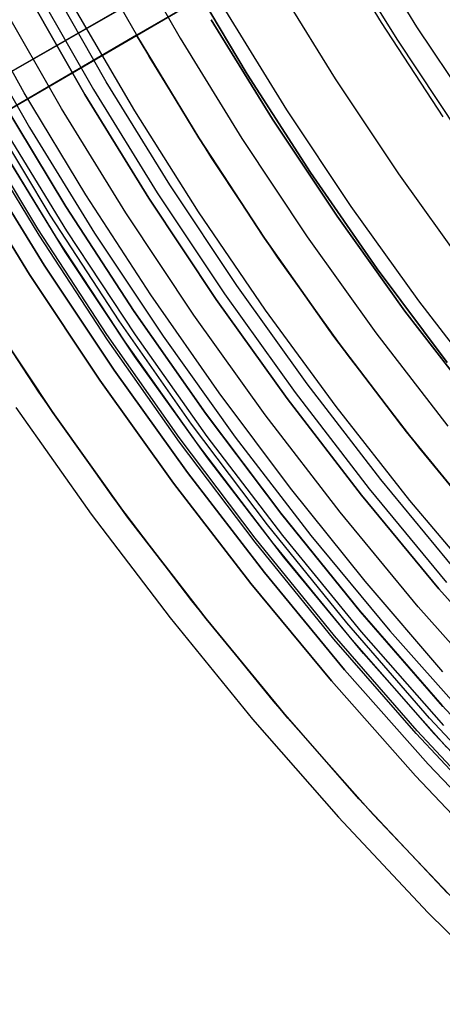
# Model space of a CAD drawing. Header units: millimetres. Extents: x 8926 to 10090, y -5004 to -3986.
# Tile 24 of 256: x 9444 to 9453, y -4408 to -4388. Entities that reach past the tile are written whole.
import ezdxf

# ---------------------------------------------------------------- set-up
doc = ezdxf.new("R2010")
doc.units = ezdxf.units.MM
for name, color, linetype in [('1', 7, 'Continuous'), ('COLOR EXT', 7, 'Continuous'), ('luz', 7, 'Continuous')]:
    doc.layers.add(name, color=color, linetype=linetype)

msp = doc.modelspace()

# ---------------------------------------------------------------- linework, layer by layer
at = {"layer": '1', "color": 29, "true_color": 0x4d342b}
for p, q in [((9463.395, -4378.306, 34.462), (9441.684, -4390.71, 34.462)), ((9442.019, -4391.29, 34.462), (9463.618, -4378.693, 34.462)), ((9446.77, -4388.519, 42.462), (9463.618, -4378.693, 42.462)), ((9455.408, -4383.481, 70.562), (9446.77, -4388.519, 60.562)), ((9441.202, -4390.986, 65.657), (9450.237, -4385.824, 76.062)), ((9450.527, -4386.328, 76.062), (9441.539, -4391.57, 65.657)), ((9451.702, -4388.264, 76.062), (9450.527, -4386.328, 76.062)), ((9446.459, -4387.982, 55.262), (9437.677, -4393, 55.262)), ((9452.943, -4390.157, 76.062), (9451.702, -4388.264, 76.062)), ((9446.77, -4388.519, 55.262), (9438.032, -4393.615, 55.262)), ((9446.77, -4388.519, 42.462), (9448.023, -4390.584, 42.462)), ((9446.77, -4388.519, 60.562), (9446.77, -4388.519, 42.462)), ((9448.002, -4390.552, 60.562), (9446.77, -4388.519, 60.562)), ((9448.023, -4390.584, 51.512), (9446.77, -4388.519, 51.512)), ((9449.303, -4392.541, 60.562), (9448.002, -4390.552, 60.562)), ((9448.023, -4390.584, 42.462), (9449.347, -4392.605, 42.462)), ((9449.347, -4392.605, 51.512), (9448.023, -4390.584, 51.512)), ((9450.672, -4394.484, 60.562), (9449.303, -4392.541, 60.562)), ((9449.347, -4392.605, 42.462), (9450.74, -4394.578, 42.462)), ((9450.74, -4394.578, 51.512), (9449.347, -4392.605, 51.512)), ((9444.8, -4395.699, 46.264), (9443.371, -4393.519, 46.264)), ((9444.8, -4395.699, 34.462), (9443.371, -4393.519, 34.462)), ((9444.8, -4395.699, 40.363), (9443.371, -4393.519, 40.363)), ((9452.106, -4396.379, 60.562), (9450.672, -4394.484, 60.562)), ((9450.74, -4394.578, 42.462), (9452.201, -4396.501, 42.462)), ((9452.201, -4396.501, 51.512), (9450.74, -4394.578, 51.512)), ((9446.303, -4397.828, 46.264), (9444.8, -4395.699, 46.264)), ((9446.303, -4397.828, 34.462), (9444.8, -4395.699, 34.462)), ((9446.303, -4397.828, 40.363), (9444.8, -4395.699, 40.363)), ((9444.341, -4396.011, 65.657), (9445.855, -4398.156, 65.657)), ((9453.604, -4398.225, 60.562), (9452.106, -4396.379, 60.562)), ((9452.201, -4396.501, 42.462), (9453.728, -4398.373, 42.462)), ((9453.728, -4398.373, 51.512), (9452.201, -4396.501, 51.512)), ((9447.88, -4399.904, 46.264), (9446.303, -4397.828, 46.264)), ((9447.88, -4399.904, 34.462), (9446.303, -4397.828, 34.462)), ((9447.88, -4399.904, 40.363), (9446.303, -4397.828, 40.363)), ((9445.855, -4398.156, 65.657), (9447.444, -4400.247, 65.657)), ((9449.528, -4401.924, 46.264), (9447.88, -4399.904, 46.264)), ((9449.528, -4401.924, 34.462), (9447.88, -4399.904, 34.462)), ((9449.528, -4401.924, 40.363), (9447.88, -4399.904, 40.363)), ((9447.444, -4400.247, 65.657), (9449.104, -4402.282, 65.657)), ((9451.245, -4403.885, 46.264), (9449.528, -4401.924, 46.264)), ((9451.245, -4403.885, 34.462), (9449.528, -4401.924, 34.462)), ((9451.245, -4403.885, 40.363), (9449.528, -4401.924, 40.363)), ((9449.104, -4402.282, 65.657), (9450.834, -4404.258, 65.657)), ((9453.03, -4405.785, 46.264), (9451.245, -4403.885, 46.264)), ((9453.03, -4405.785, 34.462), (9451.245, -4403.885, 34.462)), ((9453.03, -4405.785, 40.363), (9451.245, -4403.885, 40.363)), ((9450.834, -4404.258, 65.657), (9452.631, -4406.172, 65.657)), ((9452.631, -4406.172, 65.657), (9454.494, -4408.023, 65.657))]:
    msp.add_line(p, q, dxfattribs=at)
at = {"layer": '1', "color": 250, "true_color": 0x111111}
for p, q in [((9452.013, -4388.597, 61.1), (9450.834, -4386.685, 61.1)), ((9447.02, -4388.946, 47.3), (9445.833, -4386.861, 47.3)), ((9447.02, -4388.946, 56.8), (9445.833, -4386.861, 56.8)), ((9447.02, -4388.946, 52.05), (9445.833, -4386.861, 52.05)), ((9447.792, -4387.274, 45.792), (9448.997, -4389.299, 45.792)), ((9448.997, -4389.299, 45.792), (9447.792, -4387.274, 45.792)), ((9448.271, -4388.204, 56.8), (9449.504, -4390.204, 56.8)), ((9449.504, -4390.204, 58.12), (9448.271, -4388.204, 58.12)), ((9449.504, -4390.204, 57.46), (9448.271, -4388.204, 57.46)), ((9453.257, -4390.467, 61.1), (9452.013, -4388.597, 61.1)), ((9448.279, -4390.988, 47.3), (9447.02, -4388.946, 47.3)), ((9448.279, -4390.988, 56.8), (9447.02, -4388.946, 56.8)), ((9448.279, -4390.988, 52.05), (9447.02, -4388.946, 52.05)), ((9448.997, -4389.299, 45.792), (9450.272, -4391.28, 45.792)), ((9450.272, -4391.28, 45.792), (9448.997, -4389.299, 45.792)), ((9449.504, -4390.204, 56.8), (9450.804, -4392.16, 56.8)), ((9450.804, -4392.16, 58.12), (9449.504, -4390.204, 58.12)), ((9450.804, -4392.16, 57.46), (9449.504, -4390.204, 57.46)), ((9449.608, -4392.986, 47.3), (9448.279, -4390.988, 47.3)), ((9449.608, -4392.986, 56.8), (9448.279, -4390.988, 56.8)), ((9449.608, -4392.986, 52.05), (9448.279, -4390.988, 52.05)), ((9450.272, -4391.28, 45.792), (9451.614, -4393.216, 45.792)), ((9451.614, -4393.216, 45.792), (9450.272, -4391.28, 45.792)), ((9450.804, -4392.16, 56.8), (9452.172, -4394.07, 56.8)), ((9452.172, -4394.07, 58.12), (9450.804, -4392.16, 58.12)), ((9452.172, -4394.07, 57.46), (9450.804, -4392.16, 57.46)), ((9451.005, -4394.937, 47.3), (9449.608, -4392.986, 47.3)), ((9451.005, -4394.937, 56.8), (9449.608, -4392.986, 56.8)), ((9451.005, -4394.937, 52.05), (9449.608, -4392.986, 52.05)), ((9451.614, -4393.216, 45.792), (9453.023, -4395.104, 45.792)), ((9453.023, -4395.104, 45.792), (9451.614, -4393.216, 45.792)), ((9452.172, -4394.07, 56.8), (9453.605, -4395.931, 56.8)), ((9453.605, -4395.931, 58.12), (9452.172, -4394.07, 58.12)), ((9453.605, -4395.931, 57.46), (9452.172, -4394.07, 57.46)), ((9452.468, -4396.838, 47.3), (9451.005, -4394.937, 47.3)), ((9452.468, -4396.838, 56.8), (9451.005, -4394.937, 56.8)), ((9452.468, -4396.838, 52.05), (9451.005, -4394.937, 52.05)), ((9453.996, -4398.688, 47.3), (9452.468, -4396.838, 47.3)), ((9453.996, -4398.688, 56.8), (9452.468, -4396.838, 56.8)), ((9453.996, -4398.688, 52.05), (9452.468, -4396.838, 52.05))]:
    msp.add_line(p, q, dxfattribs=at)
at = {"layer": 'COLOR EXT', "color": 30, "true_color": 0xff8d00}
for p, q in [((9444.509, -4389.674, 19.162), (9443.338, -4387.578, 19.162)), ((9445.749, -4391.73, 19.162), (9444.509, -4389.674, 19.162)), ((9444.054, -4390.314, -29.038), (9445.36, -4392.454, -29.038)), ((9443.839, -4390.442, 21.262), (9445.149, -4392.589, 21.262)), ((9445.332, -4392.876, 34.462), (9444.01, -4390.73, 34.462)), ((9445.332, -4392.876, 27.862), (9444.01, -4390.73, 27.862)), ((9444.616, -4393.334, -29.038), (9443.278, -4391.164, -29.038)), ((9443.278, -4391.164, -31.038), (9444.616, -4393.334, -31.038)), ((9444.616, -4393.334, -30.038), (9443.278, -4391.164, -30.038)), ((9447.057, -4393.744, 19.162), (9445.749, -4391.73, 19.162)), ((9445.36, -4392.454, -29.038), (9446.738, -4394.547, -29.038)), ((9445.149, -4392.589, 21.262), (9446.532, -4394.69, 21.262)), ((9446.727, -4394.974, 34.462), (9445.332, -4392.876, 34.462)), ((9446.727, -4394.974, 27.862), (9445.332, -4392.876, 27.862)), ((9446.028, -4395.457, -29.038), (9444.616, -4393.334, -29.038)), ((9444.616, -4393.334, -31.038), (9446.028, -4395.457, -31.038)), ((9446.028, -4395.457, -30.038), (9444.616, -4393.334, -30.038)), ((9448.431, -4395.713, 19.162), (9447.057, -4393.744, 19.162)), ((9445.081, -4396.11, 34.462), (9443.648, -4393.954, 34.462)), ((9443.648, -4393.954, -31.038), (9445.081, -4396.11, -31.038)), ((9445.081, -4396.11, 1.712), (9443.648, -4393.954, 1.712)), ((9446.532, -4394.69, 21.262), (9447.987, -4396.741, 21.262)), ((9446.738, -4394.547, -29.038), (9448.187, -4396.592, -29.038)), ((9448.195, -4397.023, 34.462), (9446.727, -4394.974, 34.462)), ((9448.195, -4397.023, 27.862), (9446.727, -4394.974, 27.862)), ((9447.512, -4397.53, -29.038), (9446.028, -4395.457, -29.038)), ((9446.028, -4395.457, -31.038), (9447.512, -4397.53, -31.038)), ((9447.512, -4397.53, -30.038), (9446.028, -4395.457, -30.038)), ((9449.87, -4397.635, 19.162), (9448.431, -4395.713, 19.162)), ((9446.589, -4398.215, 34.462), (9445.081, -4396.11, 34.462)), ((9445.081, -4396.11, -31.038), (9446.589, -4398.215, -31.038)), ((9446.589, -4398.215, 1.712), (9445.081, -4396.11, 1.712)), ((9448.187, -4396.592, -29.038), (9449.706, -4398.585, -29.038)), ((9447.987, -4396.741, 21.262), (9449.511, -4398.742, 21.262)), ((9449.732, -4399.02, 34.462), (9448.195, -4397.023, 34.462)), ((9449.732, -4399.02, 27.862), (9448.195, -4397.023, 27.862)), ((9449.067, -4399.55, -29.038), (9447.512, -4397.53, -29.038)), ((9447.512, -4397.53, -31.038), (9449.067, -4399.55, -31.038)), ((9449.067, -4399.55, -30.038), (9447.512, -4397.53, -30.038)), ((9451.372, -4399.508, 19.162), (9449.87, -4397.635, 19.162)), ((9448.168, -4400.267, 34.462), (9446.589, -4398.215, 34.462)), ((9446.589, -4398.215, -31.038), (9448.168, -4400.267, -31.038)), ((9448.168, -4400.267, 1.712), (9446.589, -4398.215, 1.712)), ((9449.706, -4398.585, -29.038), (9451.292, -4400.525, -29.038)), ((9449.511, -4398.742, 21.262), (9451.103, -4400.689, 21.262)), ((9451.337, -4400.963, 34.462), (9449.732, -4399.02, 34.462)), ((9451.337, -4400.963, 27.862), (9449.732, -4399.02, 27.862)), ((9450.691, -4401.515, -29.038), (9449.067, -4399.55, -29.038)), ((9449.067, -4399.55, -31.038), (9450.691, -4401.515, -31.038)), ((9450.691, -4401.515, -30.038), (9449.067, -4399.55, -30.038)), ((9452.936, -4401.33, 19.162), (9451.372, -4399.508, 19.162)), ((9449.817, -4402.263, 34.462), (9448.168, -4400.267, 34.462)), ((9448.168, -4400.267, -31.038), (9449.817, -4402.263, -31.038)), ((9449.817, -4402.263, 1.712), (9448.168, -4400.267, 1.712)), ((9451.292, -4400.525, -29.038), (9452.945, -4402.409, -29.038)), ((9451.103, -4400.689, 21.262), (9452.762, -4402.58, 21.262)), ((9453.008, -4402.849, 34.462), (9451.337, -4400.963, 34.462)), ((9453.008, -4402.849, 27.862), (9451.337, -4400.963, 27.862)), ((9452.381, -4403.424, -29.038), (9450.691, -4401.515, -29.038)), ((9450.691, -4401.515, -31.038), (9452.381, -4403.424, -31.038)), ((9452.381, -4403.424, -30.038), (9450.691, -4401.515, -30.038)), ((9451.534, -4404.201, 34.462), (9449.817, -4402.263, 34.462)), ((9449.817, -4402.263, -31.038), (9451.534, -4404.201, -31.038)), ((9451.534, -4404.201, 1.712), (9449.817, -4402.263, 1.712)), ((9452.762, -4402.58, 21.262), (9454.484, -4404.412, 21.262)), ((9454.137, -4405.273, -29.038), (9452.381, -4403.424, -29.038)), ((9452.381, -4403.424, -31.038), (9454.137, -4405.273, -31.038)), ((9454.137, -4405.273, -30.038), (9452.381, -4403.424, -30.038)), ((9453.317, -4406.079, 34.462), (9451.534, -4404.201, 34.462)), ((9451.534, -4404.201, -31.038), (9453.317, -4406.079, -31.038)), ((9453.317, -4406.079, 1.712), (9451.534, -4404.201, 1.712))]:
    msp.add_line(p, q, dxfattribs=at)
at = {"layer": 'luz', "color": 7, "true_color": 0xffffff}
for p, q in [((9446.468, -4386.513, -29.63), (9447.644, -4388.576, -29.63)), ((9451.235, -4386.447, -29.161), (9452.406, -4388.345, -29.161)), ((9446.16, -4389.456, -26.798), (9444.955, -4387.341, -26.798)), ((9445.73, -4389.711, -26.298), (9444.517, -4387.581, -26.298)), ((9445.73, -4389.711, -23.538), (9444.517, -4387.581, -23.538)), ((9444.517, -4387.581, -24.918), (9445.73, -4389.711, -24.918)), ((9444.692, -4387.485, -31.038), (9445.902, -4389.609, -31.038)), ((9449.561, -4387.44, -30.224), (9450.766, -4389.395, -30.224)), ((9445.257, -4389.991, -31.56), (9444.034, -4387.845, -31.56)), ((9445.515, -4387.967, -26.763), (9446.727, -4390.04, -26.763)), ((9449.795, -4390.017, -29.917), (9448.569, -4388.028, -29.917)), ((9443.376, -4388.205, -31.038), (9444.612, -4390.373, -31.038)), ((9452.406, -4388.345, -29.161), (9453.641, -4390.202, -29.161)), ((9447.644, -4388.576, -29.63), (9448.889, -4390.597, -29.63)), ((9447.437, -4391.527, -26.798), (9446.16, -4389.456, -26.798)), ((9450.766, -4389.395, -30.224), (9452.038, -4391.308, -30.224)), ((9447.016, -4391.797, -26.298), (9445.73, -4389.711, -26.298)), ((9447.016, -4391.797, -23.538), (9445.73, -4389.711, -23.538)), ((9445.73, -4389.711, -24.918), (9447.016, -4391.797, -24.918)), ((9445.902, -4389.609, -31.038), (9447.185, -4391.689, -31.038)), ((9445.033, -4392.138, -24.071), (9443.725, -4389.963, -24.083)), ((9445.033, -4392.138, -24.658), (9443.725, -4389.963, -24.67)), ((9445.033, -4392.138, -26.071), (9443.725, -4389.963, -26.083)), ((9445.033, -4392.138, -26.658), (9443.725, -4389.963, -26.67)), ((9444.034, -4389.783, -23.782), (9445.334, -4391.944, -23.782)), ((9444.047, -4389.804, -23.878), (9445.348, -4391.966, -23.866)), ((9445.348, -4391.966, -24.866), (9444.047, -4389.804, -24.878)), ((9444.047, -4389.804, -23.538), (9445.348, -4391.966, -23.538)), ((9444.047, -4389.804, -25.878), (9445.348, -4391.966, -25.866)), ((9445.348, -4391.966, -26.866), (9444.047, -4389.804, -26.878)), ((9445.348, -4391.966, -29.238), (9444.047, -4389.804, -29.238)), ((9444.047, -4389.804, -25.288), (9445.348, -4391.966, -25.288)), ((9444.047, -4389.804, -27.894), (9445.348, -4391.966, -27.894)), ((9446.553, -4392.094, -31.56), (9445.257, -4389.991, -31.56)), ((9446.727, -4390.04, -26.763), (9448.01, -4392.069, -26.763)), ((9451.089, -4391.963, -29.917), (9449.795, -4390.017, -29.917)), ((9444.785, -4392.416, -24.277), (9443.475, -4390.246, -24.288)), ((9444.785, -4392.416, -24.45), (9443.475, -4390.246, -24.461)), ((9444.785, -4392.416, -26.277), (9443.475, -4390.246, -26.288)), ((9444.785, -4392.416, -26.45), (9443.475, -4390.246, -26.461)), ((9444.806, -4392.543, -24.363), (9443.501, -4390.389, -24.374)), ((9444.806, -4392.543, -26.363), (9443.501, -4390.389, -26.374)), ((9444.612, -4390.373, -31.038), (9445.921, -4392.498, -31.038)), ((9448.889, -4390.597, -29.63), (9450.204, -4392.574, -29.63)), ((9444.911, -4393.145, -31.038), (9443.58, -4390.985, -31.038)), ((9444.911, -4393.145, -29.238), (9443.58, -4390.985, -29.238)), ((9443.58, -4390.985, -30.138), (9444.911, -4393.145, -30.138)), ((9452.038, -4391.308, -30.224), (9453.376, -4393.176, -30.224)), ((9448.785, -4393.554, -26.798), (9447.437, -4391.527, -26.798)), ((9447.185, -4391.689, -31.038), (9448.538, -4393.724, -31.038)), ((9445.334, -4391.944, -23.782), (9446.708, -4394.058, -23.782)), ((9448.373, -4393.838, -26.298), (9447.016, -4391.797, -26.298)), ((9448.373, -4393.838, -23.538), (9447.016, -4391.797, -23.538)), ((9447.016, -4391.797, -24.918), (9448.373, -4393.838, -24.918)), ((9446.417, -4394.267, -24.06), (9445.033, -4392.138, -24.071)), ((9446.417, -4394.267, -24.646), (9445.033, -4392.138, -24.658)), ((9446.417, -4394.267, -26.06), (9445.033, -4392.138, -26.071)), ((9446.417, -4394.267, -26.646), (9445.033, -4392.138, -26.658)), ((9445.348, -4391.966, -23.866), (9446.723, -4394.081, -23.854)), ((9446.723, -4394.081, -24.854), (9445.348, -4391.966, -24.866)), ((9445.348, -4391.966, -23.538), (9446.723, -4394.081, -23.538)), ((9445.348, -4391.966, -25.866), (9446.723, -4394.081, -25.854)), ((9446.723, -4394.081, -26.854), (9445.348, -4391.966, -26.866)), ((9446.723, -4394.081, -29.238), (9445.348, -4391.966, -29.238)), ((9445.348, -4391.966, -25.288), (9446.723, -4394.081, -25.288)), ((9445.348, -4391.966, -27.894), (9446.723, -4394.081, -27.894)), ((9447.921, -4394.15, -31.56), (9446.553, -4392.094, -31.56)), ((9448.01, -4392.069, -26.763), (9449.36, -4394.054, -26.763)), ((9452.45, -4393.863, -29.917), (9451.089, -4391.963, -29.917)), ((9446.169, -4394.54, -24.265), (9444.785, -4392.416, -24.277)), ((9446.169, -4394.54, -24.438), (9444.785, -4392.416, -24.45)), ((9446.169, -4394.54, -26.265), (9444.785, -4392.416, -26.277)), ((9446.169, -4394.54, -26.438), (9444.785, -4392.416, -26.45)), ((9446.184, -4394.651, -24.351), (9444.806, -4392.543, -24.363)), ((9446.184, -4394.651, -26.351), (9444.806, -4392.543, -26.363)), ((9445.921, -4392.498, -31.038), (9447.304, -4394.576, -31.038)), ((9450.204, -4392.574, -29.63), (9451.586, -4394.505, -29.63)), ((9446.316, -4395.258, -31.038), (9444.911, -4393.145, -31.038)), ((9446.316, -4395.258, -29.238), (9444.911, -4393.145, -29.238)), ((9444.911, -4393.145, -30.138), (9446.316, -4395.258, -30.138)), ((9448.538, -4393.724, -31.038), (9449.961, -4395.711, -31.038)), ((9450.202, -4395.533, -26.798), (9448.785, -4393.554, -26.798)), ((9449.8, -4395.831, -26.298), (9448.373, -4393.838, -26.298)), ((9449.8, -4395.831, -23.538), (9448.373, -4393.838, -23.538)), ((9448.373, -4393.838, -24.918), (9449.8, -4395.831, -24.918)), ((9453.875, -4395.716, -29.917), (9452.45, -4393.863, -29.917)), ((9446.708, -4394.058, -23.782), (9448.154, -4396.123, -23.782)), ((9446.723, -4394.081, -23.854), (9448.172, -4396.147, -23.842)), ((9448.172, -4396.147, -24.842), (9446.723, -4394.081, -24.854)), ((9446.723, -4394.081, -23.538), (9448.171, -4396.147, -23.538)), ((9446.723, -4394.081, -25.854), (9448.172, -4396.147, -25.842)), ((9448.172, -4396.147, -26.842), (9446.723, -4394.081, -26.854)), ((9448.171, -4396.147, -29.238), (9446.723, -4394.081, -29.238)), ((9446.723, -4394.081, -25.288), (9448.171, -4396.147, -25.288)), ((9446.723, -4394.081, -27.894), (9448.171, -4396.147, -27.894)), ((9449.36, -4394.054, -26.763), (9450.778, -4395.992, -26.763)), ((9447.873, -4396.346, -24.048), (9446.417, -4394.267, -24.06)), ((9447.873, -4396.346, -24.634), (9446.417, -4394.267, -24.646)), ((9447.873, -4396.346, -26.048), (9446.417, -4394.267, -26.06)), ((9447.873, -4396.346, -26.634), (9446.417, -4394.267, -26.646)), ((9449.359, -4396.159, -31.56), (9447.921, -4394.15, -31.56)), ((9451.586, -4394.505, -29.63), (9453.034, -4396.386, -29.63)), ((9447.626, -4396.615, -24.254), (9446.169, -4394.54, -24.265)), ((9447.626, -4396.615, -24.427), (9446.169, -4394.54, -24.438)), ((9447.626, -4396.615, -26.254), (9446.169, -4394.54, -26.265)), ((9447.626, -4396.615, -26.427), (9446.169, -4394.54, -26.438)), ((9447.634, -4396.711, -24.34), (9446.184, -4394.651, -24.351)), ((9447.634, -4396.711, -26.34), (9446.184, -4394.651, -26.351)), ((9447.304, -4394.576, -31.038), (9448.757, -4396.606, -31.038)), ((9447.793, -4397.321, -31.038), (9446.316, -4395.258, -31.038)), ((9447.793, -4397.321, -29.238), (9446.316, -4395.258, -29.238)), ((9446.316, -4395.258, -30.138), (9447.793, -4397.321, -30.138)), ((9449.961, -4395.711, -31.038), (9451.452, -4397.648, -31.038)), ((9451.686, -4397.461, -26.798), (9450.202, -4395.533, -26.798)), ((9451.295, -4397.773, -26.298), (9449.8, -4395.831, -26.298)), ((9451.295, -4397.773, -23.538), (9449.8, -4395.831, -23.538)), ((9449.8, -4395.831, -24.918), (9451.295, -4397.773, -24.918)), ((9450.778, -4395.992, -26.763), (9452.262, -4397.88, -26.763)), ((9448.154, -4396.123, -23.782), (9449.671, -4398.137, -23.782)), ((9448.171, -4396.147, -23.538), (9449.691, -4398.162, -23.538)), ((9449.691, -4398.162, -29.238), (9448.171, -4396.147, -29.238)), ((9448.171, -4396.147, -25.288), (9449.691, -4398.162, -25.288)), ((9448.171, -4396.147, -27.894), (9449.691, -4398.162, -27.894)), ((9448.172, -4396.147, -23.842), (9449.691, -4398.162, -23.83)), ((9449.691, -4398.162, -24.83), (9448.172, -4396.147, -24.842)), ((9448.172, -4396.147, -25.842), (9449.691, -4398.162, -25.83)), ((9449.691, -4398.162, -26.83), (9448.172, -4396.147, -26.842)), ((9450.865, -4398.116, -31.56), (9449.359, -4396.159, -31.56)), ((9449.402, -4398.373, -24.036), (9447.873, -4396.346, -24.048)), ((9449.402, -4398.373, -24.622), (9447.873, -4396.346, -24.634)), ((9449.402, -4398.373, -26.036), (9447.873, -4396.346, -26.048)), ((9449.402, -4398.373, -26.622), (9447.873, -4396.346, -26.634)), ((9449.154, -4398.638, -24.242), (9447.626, -4396.615, -24.254)), ((9449.154, -4398.638, -24.415), (9447.626, -4396.615, -24.427)), ((9449.154, -4398.638, -26.242), (9447.626, -4396.615, -26.254)), ((9449.154, -4398.638, -26.415), (9447.626, -4396.615, -26.427)), ((9449.154, -4398.719, -24.328), (9447.634, -4396.711, -24.34)), ((9449.154, -4398.719, -26.328), (9447.634, -4396.711, -26.34)), ((9448.757, -4396.606, -31.038), (9450.279, -4398.584, -31.038)), ((9449.341, -4399.332, -31.038), (9447.793, -4397.321, -31.038)), ((9449.341, -4399.332, -29.238), (9447.793, -4397.321, -29.238)), ((9447.793, -4397.321, -30.138), (9449.341, -4399.332, -30.138)), ((9453.236, -4399.338, -26.798), (9451.686, -4397.461, -26.798)), ((9451.452, -4397.648, -31.038), (9453.008, -4399.533, -31.038)), ((9452.856, -4399.663, -26.298), (9451.295, -4397.773, -26.298)), ((9452.856, -4399.663, -23.538), (9451.295, -4397.773, -23.538)), ((9451.295, -4397.773, -24.918), (9452.856, -4399.663, -24.918)), ((9452.262, -4397.88, -26.763), (9453.808, -4399.716, -26.763)), ((9449.671, -4398.137, -23.782), (9451.258, -4400.096, -23.782)), ((9449.691, -4398.162, -23.83), (9451.279, -4400.122, -23.818)), ((9451.279, -4400.122, -24.818), (9449.691, -4398.162, -24.83)), ((9449.691, -4398.162, -23.538), (9451.279, -4400.122, -23.538)), ((9449.691, -4398.162, -25.83), (9451.279, -4400.122, -25.818)), ((9451.279, -4400.122, -26.818), (9449.691, -4398.162, -26.83)), ((9451.279, -4400.122, -29.238), (9449.691, -4398.162, -29.238)), ((9449.691, -4398.162, -25.288), (9451.279, -4400.122, -25.288)), ((9449.691, -4398.162, -27.894), (9451.279, -4400.122, -27.894)), ((9452.438, -4400.02, -31.56), (9450.865, -4398.116, -31.56)), ((9451, -4400.346, -24.024), (9449.402, -4398.373, -24.036)), ((9451, -4400.346, -24.611), (9449.402, -4398.373, -24.622)), ((9451, -4400.346, -26.024), (9449.402, -4398.373, -26.036)), ((9451, -4400.346, -26.611), (9449.402, -4398.373, -26.622)), ((9450.751, -4400.607, -24.23), (9449.154, -4398.638, -24.242)), ((9450.751, -4400.607, -24.403), (9449.154, -4398.638, -24.415)), ((9450.751, -4400.607, -26.23), (9449.154, -4398.638, -26.242)), ((9450.751, -4400.607, -26.403), (9449.154, -4398.638, -26.415)), ((9450.279, -4398.584, -31.038), (9451.868, -4400.508, -31.038)), ((9450.742, -4400.674, -24.317), (9449.154, -4398.719, -24.328)), ((9450.742, -4400.674, -26.317), (9449.154, -4398.719, -26.328)), ((9450.957, -4401.288, -31.038), (9449.341, -4399.332, -31.038)), ((9450.957, -4401.288, -29.238), (9449.341, -4399.332, -29.238)), ((9449.341, -4399.332, -30.138), (9450.957, -4401.288, -30.138)), ((9454.482, -4401.497, -26.298), (9452.856, -4399.663, -26.298)), ((9454.482, -4401.497, -23.538), (9452.856, -4399.663, -23.538)), ((9452.856, -4399.663, -24.918), (9454.482, -4401.497, -24.918)), ((9454.076, -4401.869, -31.56), (9452.438, -4400.02, -31.56)), ((9451.258, -4400.096, -23.782), (9452.911, -4402, -23.782)), ((9451.279, -4400.122, -23.818), (9452.935, -4402.026, -23.806)), ((9452.935, -4402.026, -24.806), (9451.279, -4400.122, -24.818)), ((9451.279, -4400.122, -23.538), (9452.935, -4402.026, -23.538)), ((9451.279, -4400.122, -25.818), (9452.935, -4402.026, -25.806)), ((9452.935, -4402.026, -26.806), (9451.279, -4400.122, -26.818)), ((9452.935, -4402.026, -29.238), (9451.279, -4400.122, -29.238)), ((9451.279, -4400.122, -25.288), (9452.935, -4402.026, -25.288)), ((9451.279, -4400.122, -27.894), (9452.935, -4402.026, -27.894)), ((9452.666, -4402.262, -24.012), (9451, -4400.346, -24.024)), ((9452.666, -4402.262, -24.599), (9451, -4400.346, -24.611)), ((9452.666, -4402.262, -26.012), (9451, -4400.346, -26.024)), ((9452.666, -4402.262, -26.599), (9451, -4400.346, -26.611)), ((9452.397, -4402.573, -24.305), (9450.742, -4400.674, -24.317)), ((9452.397, -4402.573, -26.305), (9450.742, -4400.674, -26.317)), ((9452.416, -4402.519, -24.218), (9450.751, -4400.607, -24.23)), ((9452.416, -4402.519, -24.392), (9450.751, -4400.607, -24.403)), ((9452.416, -4402.519, -26.218), (9450.751, -4400.607, -26.23)), ((9452.416, -4402.519, -26.392), (9450.751, -4400.607, -26.403)), ((9451.868, -4400.508, -31.038), (9453.524, -4402.376, -31.038)), ((9452.639, -4403.187, -31.038), (9450.957, -4401.288, -31.038)), ((9452.639, -4403.187, -29.238), (9450.957, -4401.288, -29.238)), ((9450.957, -4401.288, -30.138), (9452.639, -4403.187, -30.138)), ((9452.911, -4402, -23.782), (9454.63, -4403.844, -23.782)), ((9454.397, -4404.118, -24), (9452.666, -4402.262, -24.012)), ((9454.397, -4404.118, -24.587), (9452.666, -4402.262, -24.599)), ((9454.397, -4404.118, -26), (9452.666, -4402.262, -26.012)), ((9454.397, -4404.118, -26.587), (9452.666, -4402.262, -26.599)), ((9454.116, -4404.414, -24.293), (9452.397, -4402.573, -24.305)), ((9454.116, -4404.414, -26.293), (9452.397, -4402.573, -26.305)), ((9454.145, -4404.373, -24.207), (9452.416, -4402.519, -24.218)), ((9454.145, -4404.373, -24.38), (9452.416, -4402.519, -24.392)), ((9454.145, -4404.373, -26.207), (9452.416, -4402.519, -26.218)), ((9454.145, -4404.373, -26.38), (9452.416, -4402.519, -26.392)), ((9454.386, -4405.027, -31.038), (9452.639, -4403.187, -31.038)), ((9454.386, -4405.027, -29.238), (9452.639, -4403.187, -29.238)), ((9452.639, -4403.187, -30.138), (9454.386, -4405.027, -30.138))]:
    msp.add_line(p, q, dxfattribs=at)

doc.saveas('drawing.dxf')
